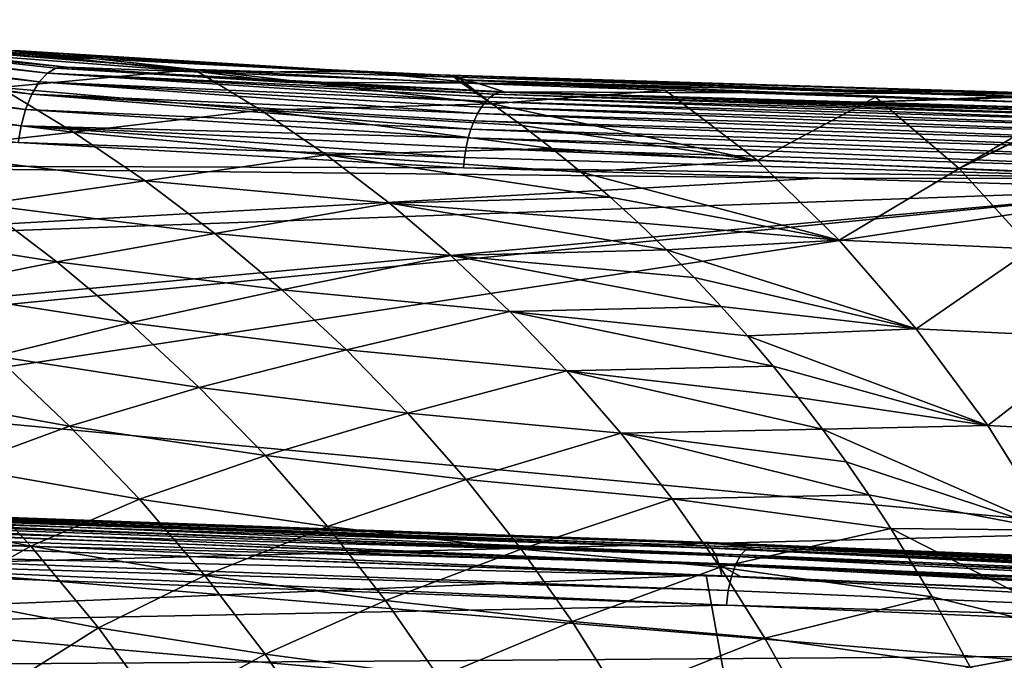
# Model space of a CAD drawing. Header units: metres. Extents: x -27 to 243, y -26 to 26.
# Tile 62 of 88: x 33 to 48, y 11 to 21. Entities that reach past the tile are written whole.
import ezdxf

# ---------------------------------------------------------------- set-up
doc = ezdxf.new("R2010")
doc.units = ezdxf.units.M
doc.layers.add('solid_ASS_SW0001', color=7, linetype='CONTINUOUS')

msp = doc.modelspace()

# ---------------------------------------------------------------- linework, layer by layer
at = {"layer": 'solid_ASS_SW0001'}
for points in [[(33.390327, 19.916786, 54.24239), (26.853367, 20.789896, 50.506805), (26.719618, 20.659611, 50.72641)], [(33.514244, 20.050028, 54.025402), (26.986364, 20.859348, 50.272919), (26.853367, 20.789896, 50.506805)], [(33.514244, 20.050028, 54.025402), (26.853367, 20.789896, 50.506805), (33.390327, 19.916786, 54.24239)], [(26.986364, 20.859348, 50.272919), (33.760319, 20.145142, 53.567715), (30.48991, 20.459229, 51.84037)], [(33.64027, 20.124472, 53.795013), (33.760319, 20.145142, 53.567715), (26.986364, 20.859348, 50.272919)], [(33.64027, 20.124472, 53.795013), (26.986364, 20.859348, 50.272919), (33.514244, 20.050028, 54.025402)], [(28.859842, 20.774876, 31.872208), (34.258896, 20.26737, 35.038265), (31.654913, 20.445807, 33.375256)], [(33.022327, 20.394732, 34.596737), (34.258896, 20.26737, 35.038265), (28.859842, 20.774876, 31.872208)], [(33.277782, 19.729937, 54.429008), (26.719618, 20.659611, 50.72641), (26.595203, 20.473745, 50.913979)], [(33.390327, 19.916786, 54.24239), (26.719618, 20.659611, 50.72641), (33.277782, 19.729937, 54.429008)], [(33.184738, 19.502651, 54.571716), (26.595203, 20.473745, 50.913979), (26.489338, 20.246038, 51.055618)], [(33.277782, 19.729937, 54.429008), (26.595203, 20.473745, 50.913979), (33.184738, 19.502651, 54.571716)], [(30.48991, 20.459229, 51.84037), (33.760319, 20.145142, 53.567715), (31.71715, 20.376762, 47.705738)], [(35.733955, 20.107954, 35.700546), (32.797447, 19.834019, 32.66819), (31.654913, 20.445807, 33.375256)], [(33.211147, 20.301716, 34.26226), (35.733955, 20.107954, 35.700546), (31.654913, 20.445807, 33.375256)], [(34.258896, 20.26737, 35.038265), (33.211147, 20.301716, 34.26226), (31.654913, 20.445807, 33.375256)], [(31.71715, 20.376762, 47.705738), (35.866234, 20.067282, 47.51807), (33.040482, 20.360279, 37.88258)], [(33.80204, 20.141689, 53.589672), (35.866234, 20.067282, 47.51807), (31.71715, 20.376762, 47.705738)], [(33.760319, 20.145142, 53.567715), (33.80204, 20.141689, 53.589672), (31.71715, 20.376762, 47.705738)], [(33.022327, 20.394732, 34.596737), (36.283302, 20.167812, 36.510239), (34.258896, 20.26737, 35.038265)], [(33.022327, 20.394732, 34.596737), (38.219921, 20.072811, 37.646809), (36.283302, 20.167812, 36.510239)], [(33.040482, 20.360279, 37.88258), (38.219921, 20.072811, 37.646809), (33.022327, 20.394732, 34.596737)], [(35.866234, 20.067282, 47.51807), (38.219921, 20.072811, 37.646809), (33.040482, 20.360279, 37.88258)], [(34.258896, 20.26737, 35.038265), (35.733955, 20.107954, 35.700546), (33.211147, 20.301716, 34.26226)], [(34.258896, 20.26737, 35.038265), (39.669807, 19.990881, 38.211639), (35.733955, 20.107954, 35.700546)], [(39.546299, 20.02219, 38.425507), (39.669807, 19.990881, 38.211639), (34.258896, 20.26737, 35.038265)], [(38.219921, 20.072811, 37.646809), (39.546299, 20.02219, 38.425507), (34.258896, 20.26737, 35.038265)], [(36.283302, 20.167812, 36.510239), (38.219921, 20.072811, 37.646809), (34.258896, 20.26737, 35.038265)], [(33.116325, 19.253119, 54.663551), (26.489338, 20.246038, 51.055618), (26.408184, 19.995489, 51.144573)], [(33.184738, 19.502651, 54.571716), (26.489338, 20.246038, 51.055618), (33.116325, 19.253119, 54.663551)], [(33.64027, 20.124472, 53.795013), (33.514244, 20.050028, 54.025402), (40.283619, 19.731609, 57.328407)], [(33.64027, 20.124472, 53.795013), (33.80204, 20.141689, 53.589672), (33.760319, 20.145142, 53.567715)], [(33.64027, 20.124472, 53.795013), (37.115376, 19.911779, 55.327202), (33.80204, 20.141689, 53.589672)], [(33.64027, 20.124472, 53.795013), (40.426743, 19.769184, 57.05146), (37.115376, 19.911779, 55.327202)], [(33.64027, 20.124472, 53.795013), (40.355042, 19.760193, 57.190903), (40.426743, 19.769184, 57.05146)], [(33.64027, 20.124472, 53.795013), (40.283619, 19.731609, 57.328407), (40.355042, 19.760193, 57.190903)], [(33.80204, 20.141689, 53.589672), (37.115376, 19.911779, 55.327202), (35.866234, 20.067282, 47.51807)], [(33.116325, 19.253119, 54.663551), (26.408184, 19.995489, 51.144573), (33.073956, 19.000097, 54.704967)], [(35.733955, 20.107954, 35.700546), (36.745911, 19.492373, 35.003609), (32.797447, 19.834019, 32.66819)], [(33.514244, 20.050028, 54.025402), (33.390327, 19.916786, 54.24239), (40.146797, 19.619551, 57.588524)], [(33.514244, 20.050028, 54.025402), (40.146797, 19.619551, 57.588524), (40.213863, 19.6845, 57.461601)], [(33.514244, 20.050028, 54.025402), (40.213863, 19.6845, 57.461601), (40.283619, 19.731609, 57.328407)], [(35.733955, 20.107954, 35.700546), (39.784515, 19.899212, 38.00972), (40.243069, 19.586746, 37.651409)], [(39.669807, 19.990881, 38.211639), (39.784515, 19.899212, 38.00972), (35.733955, 20.107954, 35.700546)], [(35.733955, 20.107954, 35.700546), (40.243069, 19.586746, 37.651409), (36.745911, 19.492373, 35.003609)], [(35.866234, 20.067282, 47.51807), (40.024403, 19.899889, 47.331917), (38.219921, 20.072811, 37.646809)], [(37.115376, 19.911779, 55.327202), (40.024403, 19.899889, 47.331917), (35.866234, 20.067282, 47.51807)], [(40.024403, 19.899889, 47.331917), (39.546299, 20.02219, 38.425507), (38.219921, 20.072811, 37.646809)], [(39.668217, 20.012415, 38.352268), (39.669807, 19.990881, 38.211639), (39.546299, 20.02219, 38.425507)], [(39.668217, 20.012415, 38.352268), (39.546299, 20.02219, 38.425507), (39.575825, 20.021284, 38.443146)], [(40.024403, 19.899889, 47.331917), (39.575825, 20.021284, 38.443146), (39.546299, 20.02219, 38.425507)], [(39.668217, 20.012415, 38.352268), (39.575825, 20.021284, 38.443146), (39.605358, 20.020382, 38.460381)], [(40.024403, 19.899889, 47.331917), (39.605358, 20.020382, 38.460381), (39.575825, 20.021284, 38.443146)], [(49.117664, 19.716991, 43.775867), (39.668217, 20.012415, 38.352268), (39.605358, 20.020382, 38.460381)], [(49.037975, 19.734741, 43.948349), (39.605358, 20.020382, 38.460381), (40.024403, 19.899889, 47.331917)], [(49.117664, 19.716991, 43.775867), (39.605358, 20.020382, 38.460381), (49.037975, 19.734741, 43.948349)], [(39.668217, 20.012415, 38.352268), (39.729607, 19.988869, 38.245541), (39.669807, 19.990881, 38.211639)], [(49.208405, 19.663042, 43.616871), (39.729607, 19.988869, 38.245541), (39.668217, 20.012415, 38.352268)], [(49.208405, 19.663042, 43.616871), (39.668217, 20.012415, 38.352268), (49.117664, 19.716991, 43.775867)], [(39.78867, 19.950119, 38.142017), (39.784515, 19.899212, 38.00972), (39.669807, 19.990881, 38.211639)], [(39.729607, 19.988869, 38.245541), (39.78867, 19.950119, 38.142017), (39.669807, 19.990881, 38.211639)], [(49.208405, 19.663042, 43.616871), (39.78867, 19.950119, 38.142017), (39.729607, 19.988869, 38.245541)], [(32.797447, 19.834019, 32.66819), (33.910938, 19.158918, 31.983223), (30.111778, 19.617262, 29.622152)], [(36.745911, 19.492373, 35.003609), (33.910938, 19.158918, 31.983223), (32.797447, 19.834019, 32.66819)], [(33.390327, 19.916786, 54.24239), (33.277782, 19.729937, 54.429008), (40.024624, 19.440212, 57.816223)], [(33.390327, 19.916786, 54.24239), (40.024624, 19.440212, 57.816223), (40.083408, 19.537722, 57.707314)], [(33.390327, 19.916786, 54.24239), (40.083408, 19.537722, 57.707314), (40.146797, 19.619551, 57.588524)], [(37.115376, 19.911779, 55.327202), (40.426743, 19.769184, 57.05146), (40.024403, 19.899889, 47.331917)], [(39.78867, 19.950119, 38.142017), (39.814617, 19.897999, 38.0266), (39.784515, 19.899212, 38.00972)], [(40.243069, 19.586746, 37.651409), (39.784515, 19.899212, 38.00972), (39.814617, 19.897999, 38.0266)], [(39.78867, 19.950119, 38.142017), (42.864807, 19.79331, 39.776814), (39.844471, 19.896795, 38.043339)], [(39.78867, 19.950119, 38.142017), (46.046577, 19.685442, 41.605282), (42.864807, 19.79331, 39.776814)], [(39.78867, 19.950119, 38.142017), (39.844471, 19.896795, 38.043339), (39.814617, 19.897999, 38.0266)], [(39.78867, 19.950119, 38.142017), (49.009804, 19.585863, 43.309219), (46.046577, 19.685442, 41.605282)], [(39.78867, 19.950119, 38.142017), (49.288284, 19.576557, 43.469402), (49.009804, 19.585863, 43.309219)], [(49.208405, 19.663042, 43.616871), (49.288284, 19.576557, 43.469402), (39.78867, 19.950119, 38.142017)], [(40.243069, 19.586746, 37.651409), (39.814617, 19.897999, 38.0266), (39.844471, 19.896795, 38.043339)], [(40.243069, 19.586746, 37.651409), (39.844471, 19.896795, 38.043339), (42.864807, 19.79331, 39.776814)], [(40.426743, 19.769184, 57.05146), (40.043491, 19.894171, 47.754391), (40.024403, 19.899889, 47.331917)], [(49.037975, 19.734741, 43.948349), (40.024403, 19.899889, 47.331917), (40.043491, 19.894171, 47.754391)], [(49.037975, 19.734741, 43.948349), (40.043491, 19.894171, 47.754391), (40.426743, 19.769184, 57.05146)], [(33.277782, 19.729937, 54.429008), (33.184738, 19.502651, 54.571716), (39.924259, 19.204109, 57.998169)], [(33.277782, 19.729937, 54.429008), (39.924259, 19.204109, 57.998169), (39.971313, 19.328455, 57.913654)], [(33.277782, 19.729937, 54.429008), (39.971313, 19.328455, 57.913654), (40.024624, 19.440212, 57.816223)], [(40.213863, 19.6845, 57.461601), (40.146797, 19.619551, 57.588524), (50.9958, 19.299259, 63.156578)], [(40.283619, 19.731609, 57.328407), (40.213863, 19.6845, 57.461601), (51.06258, 19.364172, 63.029442)], [(40.213863, 19.6845, 57.461601), (50.9958, 19.299259, 63.156578), (51.06258, 19.364172, 63.029442)], [(40.243069, 19.586746, 37.651409), (42.864807, 19.79331, 39.776814), (44.26355, 18.7292, 38.712555)], [(40.355042, 19.760193, 57.190903), (40.283619, 19.731609, 57.328407), (51.131908, 19.411228, 62.896038)], [(40.283619, 19.731609, 57.328407), (51.06258, 19.364172, 63.029442), (51.131908, 19.411228, 62.896038)], [(40.355042, 19.760193, 57.190903), (45.850475, 19.609591, 59.834888), (40.426743, 19.769184, 57.05146)], [(40.355042, 19.760193, 57.190903), (51.131908, 19.411228, 62.896038), (51.202782, 19.439758, 62.758312)], [(40.355042, 19.760193, 57.190903), (51.202782, 19.439758, 62.758312), (45.850475, 19.609591, 59.834888)], [(49.037975, 19.734741, 43.948349), (40.426743, 19.769184, 57.05146), (45.850475, 19.609591, 59.834888)], [(46.046577, 19.685442, 41.605282), (44.26355, 18.7292, 38.712555), (42.864807, 19.79331, 39.776814)], [(46.046577, 19.685442, 41.605282), (47.314404, 18.605629, 40.523289), (44.26355, 18.7292, 38.712555)], [(49.401669, 19.723732, 44.159634), (49.037975, 19.734741, 43.948349), (45.850475, 19.609591, 59.834888)], [(49.401669, 19.723732, 44.159634), (45.850475, 19.609591, 59.834888), (51.274216, 19.450001, 62.618168)], [(49.009804, 19.585863, 43.309219), (47.314404, 18.605629, 40.523289), (46.046577, 19.685442, 41.605282)], [(33.910938, 19.158918, 31.983223), (31.330433, 18.871935, 28.939377), (30.111778, 19.617262, 29.622152)], [(36.745911, 19.492373, 35.003609), (40.243069, 19.586746, 37.651409), (40.697746, 19.257627, 37.298191)], [(40.083408, 19.537722, 57.707314), (40.024624, 19.440212, 57.816223), (50.873852, 19.119953, 63.384537)], [(40.146797, 19.619551, 57.588524), (40.083408, 19.537722, 57.707314), (50.932579, 19.217447, 63.275532)], [(40.083408, 19.537722, 57.707314), (50.873852, 19.119953, 63.384537), (50.932579, 19.217447, 63.275532)], [(40.146797, 19.619551, 57.588524), (50.932579, 19.217447, 63.275532), (50.9958, 19.299259, 63.156578)], [(40.697746, 19.257627, 37.298191), (40.243069, 19.586746, 37.651409), (44.26355, 18.7292, 38.712555)], [(45.850475, 19.609591, 59.834888), (51.202782, 19.439758, 62.758312), (51.274216, 19.450001, 62.618168)], [(49.009804, 19.585863, 43.309219), (49.288284, 19.576557, 43.469402), (47.314404, 18.605629, 40.523289)], [(49.288284, 19.576557, 43.469402), (49.329117, 19.575193, 43.492889), (47.314404, 18.605629, 40.523289)], [(49.329117, 19.575193, 43.492889), (50.371605, 18.482418, 42.322807), (47.314404, 18.605629, 40.523289)], [(33.184738, 19.502651, 54.571716), (33.116325, 19.253119, 54.663551), (39.884155, 19.068998, 58.068531)], [(33.184738, 19.502651, 54.571716), (39.884155, 19.068998, 58.068531), (39.924259, 19.204109, 57.998169)], [(36.745911, 19.492373, 35.003609), (37.732143, 18.816236, 34.330551), (33.910938, 19.158918, 31.983223)], [(36.745911, 19.492373, 35.003609), (40.697746, 19.257627, 37.298191), (41.147369, 18.912373, 36.950611)], [(36.745911, 19.492373, 35.003609), (41.147369, 18.912373, 36.950611), (37.732143, 18.816236, 34.330551)], [(40.024624, 19.440212, 57.816223), (39.971313, 19.328455, 57.913654), (50.820469, 19.008196, 63.48201)], [(40.024624, 19.440212, 57.816223), (50.820469, 19.008196, 63.48201), (50.873852, 19.119953, 63.384537)], [(33.116325, 19.253119, 54.663551), (33.073956, 19.000097, 54.704967), (39.827011, 18.774504, 58.16291)], [(33.116325, 19.253119, 54.663551), (39.827011, 18.774504, 58.16291), (39.851578, 18.925097, 58.123714)], [(33.116325, 19.253119, 54.663551), (39.851578, 18.925097, 58.123714), (39.884155, 19.068998, 58.068531)], [(39.971313, 19.328455, 57.913654), (39.924259, 19.204109, 57.998169), (50.773224, 18.883821, 63.566509)], [(39.971313, 19.328455, 57.913654), (50.773224, 18.883821, 63.566509), (50.820469, 19.008196, 63.48201)], [(41.147369, 18.912373, 36.950611), (40.697746, 19.257627, 37.298191), (44.26355, 18.7292, 38.712555)], [(33.910938, 19.158918, 31.983223), (34.995266, 18.421989, 31.322075), (31.330433, 18.871935, 28.939377)], [(37.732143, 18.816236, 34.330551), (34.995266, 18.421989, 31.322075), (33.910938, 19.158918, 31.983223)], [(39.924259, 19.204109, 57.998169), (39.884155, 19.068998, 58.068531), (50.732815, 18.748663, 63.636791)], [(39.924259, 19.204109, 57.998169), (50.732815, 18.748663, 63.636791), (50.773224, 18.883821, 63.566509)], [(33.073956, 19.000097, 54.704967), (26.883625, 18.656546, 51.597443), (39.81081, 18.619421, 58.185547)], [(33.073956, 19.000097, 54.704967), (39.81081, 18.619421, 58.185547), (39.827011, 18.774504, 58.16291)], [(39.884155, 19.068998, 58.068531), (39.851578, 18.925097, 58.123714), (50.699829, 18.604712, 63.691822)], [(39.884155, 19.068998, 58.068531), (50.699829, 18.604712, 63.691822), (50.732815, 18.748663, 63.636791)], [(34.995266, 18.421989, 31.322075), (32.514355, 18.064249, 28.28089), (31.330433, 18.871935, 28.939377)], [(37.732143, 18.816236, 34.330551), (38.691151, 18.081156, 33.682377), (34.995266, 18.421989, 31.322075)], [(37.732143, 18.816236, 34.330551), (41.147369, 18.912373, 36.950611), (41.591522, 18.551203, 36.608982)], [(37.732143, 18.816236, 34.330551), (41.591522, 18.551203, 36.608982), (42.029629, 18.174505, 36.273735)], [(37.732143, 18.816236, 34.330551), (42.029629, 18.174505, 36.273735), (38.691151, 18.081156, 33.682377)], [(39.851578, 18.925097, 58.123714), (39.827011, 18.774504, 58.16291), (50.674751, 18.454037, 63.730804)], [(39.851578, 18.925097, 58.123714), (50.674751, 18.454037, 63.730804), (50.699829, 18.604712, 63.691822)], [(41.591522, 18.551203, 36.608982), (41.147369, 18.912373, 36.950611), (44.26355, 18.7292, 38.712555)], [(26.883625, 18.656546, 51.597443), (45.198265, 18.460251, 60.950802), (39.81081, 18.619421, 58.185547)], [(26.883625, 18.656546, 51.597443), (27.784985, 17.481909, 52.20491), (45.198265, 18.460251, 60.950802)], [(39.827011, 18.774504, 58.16291), (39.81081, 18.619421, 58.185547), (50.674751, 18.454037, 63.730804)], [(41.591522, 18.551203, 36.608982), (44.26355, 18.7292, 38.712555), (45.498978, 17.523018, 37.656986)], [(47.314404, 18.605629, 40.523289), (45.498978, 17.523018, 37.656986), (44.26355, 18.7292, 38.712555)], [(39.81081, 18.619421, 58.185547), (45.198265, 18.460251, 60.950802), (50.674751, 18.454037, 63.730804)], [(42.029629, 18.174505, 36.273735), (41.591522, 18.551203, 36.608982), (45.498978, 17.523018, 37.656986)], [(47.314404, 18.605629, 40.523289), (48.420609, 17.389605, 39.451931), (45.498978, 17.523018, 37.656986)], [(50.371605, 18.482418, 42.322807), (48.420609, 17.389605, 39.451931), (47.314404, 18.605629, 40.523289)], [(27.784985, 17.481909, 52.20491), (50.657959, 18.298946, 63.753139), (45.198265, 18.460251, 60.950802)], [(34.995266, 18.421989, 31.322075), (36.047256, 17.62554, 30.68618), (32.514355, 18.064249, 28.28089)], [(38.691151, 18.081156, 33.682377), (36.047256, 17.62554, 30.68618), (34.995266, 18.421989, 31.322075)], [(45.198265, 18.460251, 60.950802), (50.657959, 18.298946, 63.753139), (50.674751, 18.454037, 63.730804)], [(27.784985, 17.481909, 52.20491), (28.614914, 16.284735, 52.768856), (50.657959, 18.298946, 63.753139)], [(28.614914, 16.284735, 52.768856), (28.711525, 16.137007, 52.834793), (50.657959, 18.298946, 63.753139)], [(28.711525, 16.137007, 52.834793), (29.373775, 15.06986, 53.288395), (50.657959, 18.298946, 63.753139)], [(50.415245, 13.110498, 64.200081), (50.657959, 18.298946, 63.753139), (29.373775, 15.06986, 53.288395)], [(32.514355, 18.064249, 28.28089), (33.659252, 17.196875, 27.648479), (30.30917, 17.717093, 25.183714)], [(36.047256, 17.62554, 30.68618), (33.659252, 17.196875, 27.648479), (32.514355, 18.064249, 28.28089)], [(38.691151, 18.081156, 33.682377), (39.620125, 17.289379, 33.060509), (36.047256, 17.62554, 30.68618)], [(38.691151, 18.081156, 33.682377), (42.029629, 18.174505, 36.273735), (42.461159, 17.782661, 35.945229)], [(38.691151, 18.081156, 33.682377), (42.461159, 17.782661, 35.945229), (42.885532, 17.37612, 35.623837)], [(38.691151, 18.081156, 33.682377), (42.885532, 17.37612, 35.623837), (39.620125, 17.289379, 33.060509)], [(42.461159, 17.782661, 35.945229), (42.029629, 18.174505, 36.273735), (45.498978, 17.523018, 37.656986)], [(42.885532, 17.37612, 35.623837), (42.461159, 17.782661, 35.945229), (45.498978, 17.523018, 37.656986)], [(33.659252, 17.196875, 27.648479), (31.544697, 16.769564, 24.547138), (30.30917, 17.717093, 25.183714)], [(36.047256, 17.62554, 30.68618), (37.063168, 16.772148, 30.077211), (33.659252, 17.196875, 27.648479)], [(39.620125, 17.289379, 33.060509), (37.063168, 16.772148, 30.077211), (36.047256, 17.62554, 30.68618)], [(42.885532, 17.37612, 35.623837), (45.498978, 17.523018, 37.656986), (46.663616, 16.181707, 36.677586)], [(48.420609, 17.389605, 39.451931), (46.663616, 16.181707, 36.677586), (45.498978, 17.523018, 37.656986)], [(39.620125, 17.289379, 33.060509), (40.515835, 16.443401, 32.466537), (37.063168, 16.772148, 30.077211)], [(39.620125, 17.289379, 33.060509), (42.885532, 17.37612, 35.623837), (43.302105, 16.955423, 35.309967)], [(39.620125, 17.289379, 33.060509), (43.302105, 16.955423, 35.309967), (43.710262, 16.521152, 35.004013)], [(39.620125, 17.289379, 33.060509), (43.710262, 16.521152, 35.004013), (40.515835, 16.443401, 32.466537)], [(43.302105, 16.955423, 35.309967), (42.885532, 17.37612, 35.623837), (46.663616, 16.181707, 36.677586)], [(48.420609, 17.389605, 39.451931), (49.460514, 16.043951, 38.459534), (46.663616, 16.181707, 36.677586)], [(33.659252, 17.196875, 27.648479), (34.760635, 16.272608, 27.044029), (31.544697, 16.769564, 24.547138)], [(37.063168, 16.772148, 30.077211), (34.760635, 16.272608, 27.044029), (33.659252, 17.196875, 27.648479)], [(43.710262, 16.521152, 35.004013), (43.302105, 16.955423, 35.309967), (46.663616, 16.181707, 36.677586)], [(34.760635, 16.272608, 27.044029), (32.727345, 15.765676, 23.940374), (31.544697, 16.769564, 24.547138)], [(37.063168, 16.772148, 30.077211), (38.039097, 15.864518, 29.496897), (34.760635, 16.272608, 27.044029)], [(40.515835, 16.443401, 32.466537), (38.039097, 15.864518, 29.496897), (37.063168, 16.772148, 30.077211)], [(40.515835, 16.443401, 32.466537), (41.374935, 15.54583, 31.902073), (38.039097, 15.864518, 29.496897)], [(40.515835, 16.443401, 32.466537), (43.710262, 16.521152, 35.004013), (44.109413, 16.073891, 34.706341)], [(40.515835, 16.443401, 32.466537), (44.109413, 16.073891, 34.706341), (44.498917, 15.61436, 34.417324)], [(40.515835, 16.443401, 32.466537), (44.498917, 15.61436, 34.417324), (41.374935, 15.54583, 31.902073)], [(44.109413, 16.073891, 34.706341), (43.710262, 16.521152, 35.004013), (46.663616, 16.181707, 36.677586)], [(34.760635, 16.272608, 27.044029), (35.813599, 15.294523, 26.469629), (32.727345, 15.765676, 23.940374)], [(38.039097, 15.864518, 29.496897), (35.813599, 15.294523, 26.469629), (34.760635, 16.272608, 27.044029)], [(44.109413, 16.073891, 34.706341), (46.663616, 16.181707, 36.677586), (47.747105, 14.715493, 35.780716)], [(49.460514, 16.043951, 38.459534), (47.747105, 14.715493, 35.780716), (46.663616, 16.181707, 36.677586)], [(44.498917, 15.61436, 34.417324), (44.109413, 16.073891, 34.706341), (47.747105, 14.715493, 35.780716)], [(49.460514, 16.043951, 38.459534), (50.425217, 14.578599, 37.552448), (47.747105, 14.715493, 35.780716)], [(38.039097, 15.864518, 29.496897), (38.970844, 14.905608, 28.947067), (35.813599, 15.294523, 26.469629)], [(41.374935, 15.54583, 31.902073), (38.970844, 14.905608, 28.947067), (38.039097, 15.864518, 29.496897)], [(32.727345, 15.765676, 23.940374), (33.851341, 14.708695, 23.365879), (30.972088, 15.228563, 20.750219)], [(35.813599, 15.294523, 26.469629), (33.851341, 14.708695, 23.365879), (32.727345, 15.765676, 23.940374)], [(41.374935, 15.54583, 31.902073), (42.193871, 14.599503, 31.36874), (38.970844, 14.905608, 28.947067)], [(41.374935, 15.54583, 31.902073), (44.498917, 15.61436, 34.417324), (44.878109, 15.143374, 34.137344)], [(41.374935, 15.54583, 31.902073), (44.878109, 15.143374, 34.137344), (45.246418, 14.661708, 33.866722)], [(41.374935, 15.54583, 31.902073), (45.246418, 14.661708, 33.866722), (42.193871, 14.599503, 31.36874)], [(44.878109, 15.143374, 34.137344), (44.498917, 15.61436, 34.417324), (47.747105, 14.715493, 35.780716)], [(33.851341, 14.708695, 23.365879), (32.157684, 14.084888, 20.171822), (30.972088, 15.228563, 20.750219)], [(35.813599, 15.294523, 26.469629), (36.813148, 14.265758, 25.927406), (33.851341, 14.708695, 23.365879)], [(38.970844, 14.905608, 28.947067), (36.813148, 14.265758, 25.927406), (35.813599, 15.294523, 26.469629)], [(50.415245, 13.110498, 64.200081), (29.373775, 15.06986, 53.288395), (30.683735, 12.602313, 54.193901)], [(45.246418, 14.661708, 33.866722), (44.878109, 15.143374, 34.137344), (47.747105, 14.715493, 35.780716)], [(38.970844, 14.905608, 28.947067), (39.854145, 13.898427, 28.429579), (36.813148, 14.265758, 25.927406)], [(42.193871, 14.599503, 31.36874), (39.854145, 13.898427, 28.429579), (38.970844, 14.905608, 28.947067)], [(33.851341, 14.708695, 23.365879), (34.910553, 13.60212, 22.826307), (32.157684, 14.084888, 20.171822)], [(36.813148, 14.265758, 25.927406), (34.910553, 13.60212, 22.826307), (33.851341, 14.708695, 23.365879)], [(42.193871, 14.599503, 31.36874), (45.246418, 14.661708, 33.866722), (45.603256, 14.170222, 33.605778)], [(45.246418, 14.661708, 33.866722), (47.747105, 14.715493, 35.780716), (48.738579, 13.135621, 34.97242)], [(45.603256, 14.170222, 33.605778), (45.246418, 14.661708, 33.866722), (48.738579, 13.135621, 34.97242)], [(50.425217, 14.578599, 37.552448), (48.738579, 13.135621, 34.97242), (47.747105, 14.715493, 35.780716)], [(42.193871, 14.599503, 31.36874), (42.969044, 13.607306, 30.868174), (39.854145, 13.898427, 28.429579)], [(42.193871, 14.599503, 31.36874), (45.603256, 14.170222, 33.605778), (45.948021, 13.669893, 33.354832)], [(42.193871, 14.599503, 31.36874), (45.948021, 13.669893, 33.354832), (42.969044, 13.607306, 30.868174)], [(36.813148, 14.265758, 25.927406), (37.754013, 13.189672, 25.41963), (34.910553, 13.60212, 22.826307)], [(39.854145, 13.898427, 28.429579), (37.754013, 13.189672, 25.41963), (36.813148, 14.265758, 25.927406)], [(45.948021, 13.669893, 33.354832), (45.603256, 14.170222, 33.605778), (48.738579, 13.135621, 34.97242)], [(32.157684, 14.084888, 20.171822), (33.264771, 12.893121, 19.632374), (30.734884, 13.398777, 16.877245)], [(34.910553, 13.60212, 22.826307), (33.264771, 12.893121, 19.632374), (32.157684, 14.084888, 20.171822)], [(39.854145, 13.898427, 28.429579), (40.684505, 12.846198, 27.946371), (37.754013, 13.189672, 25.41963)], [(42.969044, 13.607306, 30.868174), (40.684505, 12.846198, 27.946371), (39.854145, 13.898427, 28.429579)], [(34.910553, 13.60212, 22.826307), (35.898659, 12.44958, 22.324425), (33.264771, 12.893121, 19.632374)], [(37.754013, 13.189672, 25.41963), (35.898659, 12.44958, 22.324425), (34.910553, 13.60212, 22.826307)], [(42.969044, 13.607306, 30.868174), (43.696697, 12.572324, 30.402048), (40.684505, 12.846198, 27.946371)], [(42.969044, 13.607306, 30.868174), (45.948021, 13.669893, 33.354832), (46.280338, 13.161441, 33.11404)], [(42.969044, 13.607306, 30.868174), (46.280338, 13.161441, 33.11404), (43.696697, 12.572324, 30.402048)], [(46.280338, 13.161441, 33.11404), (45.948021, 13.669893, 33.354832), (48.738579, 13.135621, 34.97242)], [(44.011494, 12.761356, 124.288803), (27.78348, 13.431483, 117.740135), (27.700031, 13.347508, 117.947731)], [(44.096848, 12.845455, 124.07795), (27.826761, 13.452854, 117.630585), (27.78348, 13.431483, 117.740135)], [(44.096848, 12.845455, 124.07795), (27.78348, 13.431483, 117.740135), (44.011494, 12.761356, 124.288803)], [(44.180344, 12.872359, 123.866112), (27.870274, 13.460117, 117.519279), (27.826761, 13.452854, 117.630585)], [(44.096848, 12.845455, 124.07795), (44.180344, 12.872359, 123.866112), (27.826761, 13.452854, 117.630585)], [(43.49445, 12.930449, 119.414314), (27.881998, 13.496603, 113.367073), (27.834595, 13.504724, 113.488235)], [(43.49445, 12.930449, 119.414314), (27.834595, 13.504724, 113.488235), (43.419056, 12.952909, 119.608627)], [(43.419056, 12.952909, 119.608627), (27.834595, 13.504724, 113.488235), (27.85235, 13.482621, 115.506538)], [(27.85235, 13.482621, 115.506538), (27.870274, 13.460117, 117.519279), (43.419056, 12.952909, 119.608627)], [(44.180344, 12.872359, 123.866112), (43.419056, 12.952909, 119.608627), (27.870274, 13.460117, 117.519279)], [(43.49445, 12.930449, 119.414314), (27.928133, 13.471203, 113.247696), (27.881998, 13.496603, 113.367073)], [(43.566807, 12.862701, 119.223305), (27.972189, 13.429369, 113.132248), (27.928133, 13.471203, 113.247696)], [(43.566807, 12.862701, 119.223305), (27.928133, 13.471203, 113.247696), (43.49445, 12.930449, 119.414314)], [(43.566807, 12.862701, 119.223305), (28.013428, 13.371801, 113.022644), (27.972189, 13.429369, 113.132248)], [(44.011494, 12.761356, 124.288803), (27.700031, 13.347508, 117.947731), (27.62466, 13.212863, 118.130241)], [(43.630936, 12.752427, 119.049126), (28.05114, 13.29949, 112.920799), (28.013428, 13.371801, 113.022644)], [(43.630936, 12.752427, 119.049126), (28.013428, 13.371801, 113.022644), (43.566807, 12.862701, 119.223305)], [(43.682686, 12.608138, 118.90316), (28.084681, 13.213673, 112.82843), (28.05114, 13.29949, 112.920799)], [(43.682686, 12.608138, 118.90316), (28.05114, 13.29949, 112.920799), (43.630936, 12.752427, 119.049126)], [(33.264771, 12.893121, 19.632374), (31.874067, 12.115076, 16.338226), (30.734884, 13.398777, 16.877245)], [(43.93211, 12.62044, 124.478638), (27.62466, 13.212863, 118.130241), (27.561676, 13.035239, 118.277222)], [(44.011494, 12.761356, 124.288803), (27.62466, 13.212863, 118.130241), (43.93211, 12.62044, 124.478638)], [(43.682686, 12.608138, 118.90316), (28.11348, 13.115811, 112.747124), (28.084681, 13.213673, 112.82843)], [(43.485626, 12.45129, 118.700584), (28.137066, 13.007506, 112.6782), (28.11348, 13.115811, 112.747124)], [(43.485626, 12.45129, 118.700584), (28.11348, 13.115811, 112.747124), (43.72044, 12.442065, 118.79258)], [(43.682686, 12.608138, 118.90316), (43.72044, 12.442065, 118.79258), (28.11348, 13.115811, 112.747124)], [(37.754013, 13.189672, 25.41963), (38.630764, 12.069744, 24.948643), (35.898659, 12.44958, 22.324425)], [(40.684505, 12.846198, 27.946371), (38.630764, 12.069744, 24.948643), (37.754013, 13.189672, 25.41963)], [(43.696697, 12.572324, 30.402048), (46.280338, 13.161441, 33.11404), (46.9063, 12.12303, 32.663387)], [(46.280338, 13.161441, 33.11404), (48.738579, 13.135621, 34.97242), (49.626854, 11.454109, 34.25853)], [(46.9063, 12.12303, 32.663387), (46.280338, 13.161441, 33.11404), (49.626854, 11.454109, 34.25853)], [(43.866283, 12.433615, 124.629021), (27.561676, 13.035239, 118.277222), (27.514685, 12.824821, 118.380264)], [(43.93211, 12.62044, 124.478638), (27.561676, 13.035239, 118.277222), (43.866283, 12.433615, 124.629021)], [(43.485626, 12.45129, 118.700584), (28.64164, 11.848519, 112.200554), (28.137066, 13.007506, 112.6782)], [(50.339352, 10.99447, 64.339859), (50.415245, 13.110498, 64.200081), (30.683735, 12.602313, 54.193901)], [(43.819138, 12.219794, 124.728714), (27.514685, 12.824821, 118.380264), (27.49806, 12.711007, 118.413376)], [(43.866283, 12.433615, 124.629021), (27.514685, 12.824821, 118.380264), (43.819138, 12.219794, 124.728714)], [(33.264771, 12.893121, 19.632374), (34.286301, 11.657248, 19.135065), (31.874067, 12.115076, 16.338226)], [(35.898659, 12.44958, 22.324425), (34.286301, 11.657248, 19.135065), (33.264771, 12.893121, 19.632374)], [(40.684505, 12.846198, 27.946371), (41.457336, 11.752251, 27.499428), (38.630764, 12.069744, 24.948643)], [(43.696697, 12.572324, 30.402048), (41.457336, 11.752251, 27.499428), (40.684505, 12.846198, 27.946371)], [(43.419056, 12.952909, 119.608627), (59.020191, 12.310502, 125.723602), (59.096607, 12.287261, 125.52581)], [(44.180344, 12.872359, 123.866112), (59.020191, 12.310502, 125.723602), (43.419056, 12.952909, 119.608627)], [(43.49445, 12.930449, 119.414314), (43.419056, 12.952909, 119.608627), (59.096607, 12.287261, 125.52581)], [(43.49445, 12.930449, 119.414314), (59.096607, 12.287261, 125.52581), (59.169727, 12.216985, 125.331139)], [(43.566807, 12.862701, 119.223305), (43.49445, 12.930449, 119.414314), (59.169727, 12.216985, 125.331139)], [(43.566807, 12.862701, 119.223305), (59.169727, 12.216985, 125.331139), (59.234043, 12.102417, 125.153961)], [(43.630936, 12.752427, 119.049126), (43.566807, 12.862701, 119.223305), (59.234043, 12.102417, 125.153961)], [(44.096848, 12.845455, 124.07795), (44.011494, 12.761356, 124.288803), (60.331562, 12.074553, 130.646133)], [(44.096848, 12.845455, 124.07795), (60.417835, 12.159218, 130.434525), (44.180344, 12.872359, 123.866112)], [(44.096848, 12.845455, 124.07795), (60.331562, 12.074553, 130.646133), (60.417835, 12.159218, 130.434525)], [(44.180344, 12.872359, 123.866112), (60.501869, 12.186203, 130.221985), (59.020191, 12.310502, 125.723602)], [(60.417835, 12.159218, 130.434525), (60.501869, 12.186203, 130.221985), (44.180344, 12.872359, 123.866112)], [(43.792084, 12.000054, 124.776138), (27.49806, 12.711007, 118.413376), (27.486372, 12.593784, 118.433495)], [(43.819138, 12.219794, 124.728714), (27.49806, 12.711007, 118.413376), (43.792084, 12.000054, 124.776138)], [(43.630936, 12.752427, 119.049126), (59.234043, 12.102417, 125.153961), (59.285194, 11.952604, 125.006454)], [(43.682686, 12.608138, 118.90316), (43.630936, 12.752427, 119.049126), (59.285194, 11.952604, 125.006454)], [(44.011494, 12.761356, 124.288803), (43.93211, 12.62044, 124.478638), (60.250996, 11.932427, 130.836456)], [(44.011494, 12.761356, 124.288803), (60.250996, 11.932427, 130.836456), (60.331562, 12.074553, 130.646133)], [(43.792084, 12.000054, 124.776138), (27.486372, 12.593784, 118.433495), (-23.001406, 10.705154, 99.304367)], [(50.339352, 10.99447, 64.339859), (30.683735, 12.602313, 54.193901), (31.728926, 10.101376, 54.924263)], [(43.696697, 12.572324, 30.402048), (44.372997, 11.497735, 29.972048), (41.457336, 11.752251, 27.499428)], [(43.682686, 12.608138, 118.90316), (59.322578, 11.780601, 124.896591), (59.147858, 11.788536, 124.828331)], [(43.682686, 12.608138, 118.90316), (59.285194, 11.952604, 125.006454), (59.322578, 11.780601, 124.896591)], [(43.682686, 12.608138, 118.90316), (59.147858, 11.788536, 124.828331), (44.002808, 12.430944, 118.903206)], [(43.682686, 12.608138, 118.90316), (44.002808, 12.430944, 118.903206), (43.72044, 12.442065, 118.79258)], [(43.696697, 12.572324, 30.402048), (46.9063, 12.12303, 32.663387), (44.372997, 11.497735, 29.972048)], [(43.93211, 12.62044, 124.478638), (43.866283, 12.433615, 124.629021), (60.183937, 11.743873, 130.98674)], [(43.93211, 12.62044, 124.478638), (60.183937, 11.743873, 130.98674), (60.250996, 11.932427, 130.836456)], [(43.835072, 10.516528, 117.786674), (28.64164, 11.848519, 112.200554), (43.485626, 12.45129, 118.700584)], [(35.898659, 12.44958, 22.324425), (36.809574, 11.254905, 21.862923), (34.286301, 11.657248, 19.135065)], [(38.630764, 12.069744, 24.948643), (36.809574, 11.254905, 21.862923), (35.898659, 12.44958, 22.324425)], [(59.147858, 11.788536, 124.828331), (43.485626, 12.45129, 118.700584), (43.72044, 12.442065, 118.79258)], [(43.835072, 10.516528, 117.786674), (43.485626, 12.45129, 118.700584), (59.147858, 11.788536, 124.828331)], [(43.72044, 12.442065, 118.79258), (44.002808, 12.430944, 118.903206), (59.147858, 11.788536, 124.828331)], [(43.866283, 12.433615, 124.629021), (43.819138, 12.219794, 124.728714), (60.135704, 11.528146, 131.085571)], [(43.866283, 12.433615, 124.629021), (60.135704, 11.528146, 131.085571), (60.183937, 11.743873, 130.98674)], [(43.819138, 12.219794, 124.728714), (43.792084, 12.000054, 124.776138), (60.135704, 11.528146, 131.085571)], [(34.286301, 11.657248, 19.135065), (32.91127, 10.789865, 15.847145), (31.874067, 12.115076, 16.338226)], [(44.372997, 11.497735, 29.972048), (46.9063, 12.12303, 32.663387), (47.478939, 11.060295, 32.254456)], [(47.478939, 11.060295, 32.254456), (46.9063, 12.12303, 32.663387), (49.626854, 11.454109, 34.25853)], [(43.792084, 12.000054, 124.776138), (-23.001406, 10.705154, 99.304367), (60.107841, 11.306737, 131.131454)], [(38.630764, 12.069744, 24.948643), (39.438202, 10.909646, 24.516697), (36.809574, 11.254905, 21.862923)], [(41.457336, 11.752251, 27.499428), (39.438202, 10.909646, 24.516697), (38.630764, 12.069744, 24.948643)], [(43.792084, 12.000054, 124.776138), (60.107841, 11.306737, 131.131454), (60.135704, 11.528146, 131.085571)], [(43.835072, 10.516528, 117.786674), (29.234179, 10.871225, 111.928589), (28.64164, 11.848519, 112.200554)], [(43.835072, 10.516528, 117.786674), (59.147858, 11.788536, 124.828331), (59.46307, 9.945594, 124.000053)], [(34.286301, 11.657248, 19.135065), (35.215691, 10.381639, 18.682961), (32.91127, 10.789865, 15.847145)], [(36.809574, 11.254905, 21.862923), (35.215691, 10.381639, 18.682961), (34.286301, 11.657248, 19.135065)], [(41.457336, 11.752251, 27.499428), (42.168255, 10.620095, 27.090626), (39.438202, 10.909646, 24.516697)], [(44.372997, 11.497735, 29.972048), (42.168255, 10.620095, 27.090626), (41.457336, 11.752251, 27.499428)], [(44.372997, 11.497735, 29.972048), (44.994305, 10.386892, 29.579746), (42.168255, 10.620095, 27.090626)], [(44.372997, 11.497735, 29.972048), (47.478939, 11.060295, 32.254456), (44.994305, 10.386892, 29.579746)], [(47.478939, 11.060295, 32.254456), (49.626854, 11.454109, 34.25853), (50.400921, 9.683798, 33.644485)], [(60.107841, 11.306737, 131.131454), (-23.001406, 10.705154, 99.304367), (76.417572, 10.514408, 137.490814)], [(36.809574, 11.254905, 21.862923), (37.637627, 10.022274, 21.444355), (35.215691, 10.381639, 18.682961)], [(39.438202, 10.909646, 24.516697), (37.637627, 10.022274, 21.444355), (36.809574, 11.254905, 21.862923)]]:
    msp.add_3dface(points, dxfattribs=at)

doc.saveas('drawing.dxf')
